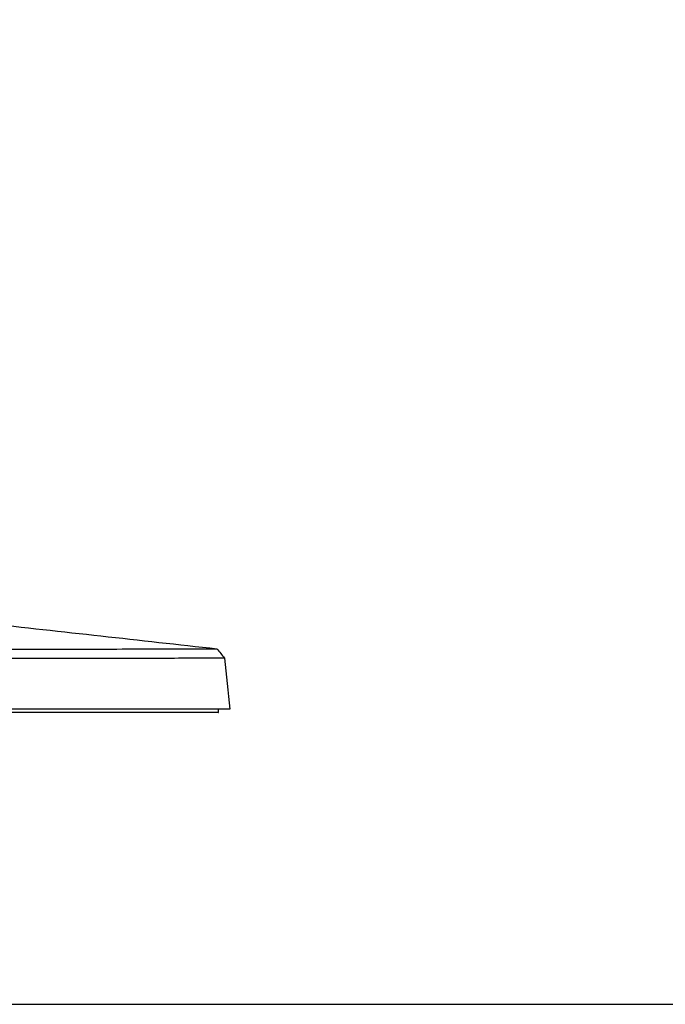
# Model space of a CAD drawing. Header units: millimetres. Extents: x -409 to 409, y -540 to 540.
# Tile 6 of 11: x -195 to 0, y -540 to -242. Entities that reach past the tile are written whole.
import ezdxf

# ---------------------------------------------------------------- set-up
doc = ezdxf.new("R2010")
doc.units = ezdxf.units.MM
for name, color, linetype, true_color in [('Make2D$Visible$Curves$Cast Base Assembly_D$TDL0715_02_PT01_R04_Cast_Base_D', 7, 'Continuous', 0xffffff), ('Make2D$Visible$Curves$Cast Base Assembly_D$TDL0715_02_PT09_R01_Footpad', 7, 'Continuous', 0xffffff), ('TDL0715_02_PT02_R02_Base_Tube_D', 7, 'Continuous', 0xffffff)]:
    doc.layers.add(name, color=color, linetype=linetype, true_color=true_color)

msp = doc.modelspace()

# ---------------------------------------------------------------- linework, layer by layer
at = {"layer": 'Make2D$Visible$Curves$Cast Base Assembly_D$TDL0715_02_PT01_R04_Cast_Base_D', "color": 18, "true_color": 0x000000}
for points in [[(-205.6, -424.78), (-182.23, -427.37), (-158.86, -429.96), (-135.49, -432.56)], [(-135.49, -432.56), (-134.73, -433.5), (-133.98, -434.44), (-133.22, -435.38)], [(-135.49, -432.56), (-135.49, -432.56), (-135.49, -432.56), (-135.49, -432.56)], [(-133.22, -435.38), (-132.68, -440.52), (-132.14, -445.65), (-131.6, -450.78)]]:
    msp.add_open_spline(points, degree=3, dxfattribs=at)
for points, degree, knots in [([(-221.6, -432.64), (-216.11, -432.64), (-210.65, -432.64), (-202.52, -432.64), (-199.81, -432.64), (-194.43, -432.64), (-191.73, -432.64), (-183.86, -432.63), (-178.9, -432.63), (-169.52, -432.63), (-165.04, -432.62), (-157.06, -432.62), (-153.48, -432.62), (-147.11, -432.61), (-144.4, -432.6), (-140.06, -432.59), (-138.38, -432.59), (-136.1, -432.57), (-135.51, -432.57), (-135.49, -432.56), (-135.49, -432.56), (-135.49, -432.56)], 3, [0.0025162, 0.0025162, 0.0025162, 0.0025162, 0.0650162, 0.0650162, 0.0962662, 0.0962662, 0.1275162, 0.1275162, 0.1900162, 0.1900162, 0.2525162, 0.2525162, 0.3150162, 0.3150162, 0.3775162, 0.3775162, 0.4400162, 0.4400162, 0.5025162, 0.5025162, 0.5043571, 0.5043571, 0.5043571, 0.5043571]), ([(-133.22, -435.38), (-133.23, -435.39), (-133.82, -435.4), (-136.14, -435.42), (-137.85, -435.43), (-142.3, -435.44), (-145.08, -435.44), (-151.6, -435.45), (-155.28, -435.45), (-163.48, -435.46), (-168.07, -435.46), (-177.71, -435.47), (-182.81, -435.47), (-190.89, -435.47), (-193.67, -435.47), (-199.2, -435.48), (-201.99, -435.48), (-210.34, -435.48), (-215.96, -435.48), (-221.6, -435.48)], 3, [0.4887381, 0.4887381, 0.4887381, 0.4887381, 0.5526459, 0.5526459, 0.6165536, 0.6165536, 0.6804613, 0.6804613, 0.7443691, 0.7443691, 0.8082768, 0.8082768, 0.8721845, 0.8721845, 0.9041384, 0.9041384, 0.9360923, 0.9360923, 1, 1, 1, 1]), ([(-135.1, -450.78), (-136.5, -450.78), (-138.45, -450.78), (-141.82, -450.78), (-146.74, -450.78), (-149.2, -450.78), (-152.01, -450.78), (-154.83, -450.78), (-157.96, -450.78), (-161.1, -450.78), (-164.54, -450.78), (-167.97, -450.78), (-171.66, -450.78), (-179.03, -450.78), (-187.18, -450.78), (-195.32, -450.78), (-203.97, -450.78), (-212.68, -450.78), (-221.6, -450.78)], 2, [0.5888839, 0.5888839, 0.5888839, 0.625, 0.625, 0.6875, 0.6875, 0.71875, 0.71875, 0.75, 0.75, 0.78125, 0.78125, 0.8125, 0.8125, 0.875, 0.875, 0.9375, 0.9375, 1, 1, 1]), ([(-131.6, -450.78), (-131.6, -450.78), (-132.04, -450.78), (-132.48, -450.78), (-133.35, -450.78), (-134.08, -450.78), (-135.1, -450.78)], 2, [0.5, 0.5, 0.5, 0.53125, 0.53125, 0.5625, 0.5625, 0.58888391, 0.58888391, 0.58888391])]:
    msp.add_open_spline(points, degree=degree, knots=knots, dxfattribs=at)
at = {"layer": 'Make2D$Visible$Curves$Cast Base Assembly_D$TDL0715_02_PT09_R01_Footpad', "color": 18, "true_color": 0x000000}
msp.add_rational_spline([(-135.1, -451.78), (-135.1, -451.78), (-221.6, -451.78), (-308.1, -451.78), (-308.1, -451.78)], [1, 0.707106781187, 1, 0.707106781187, 1], degree=2, knots=[0, 0, 0, 135.873882, 135.873882, 271.747765, 271.747765, 271.747765], dxfattribs=at)
msp.add_open_spline([(-135.1, -450.78), (-135.1, -451.28), (-135.1, -451.78)], degree=2, dxfattribs=at)
at = {"layer": 'TDL0715_02_PT02_R02_Base_Tube_D', "color": 18, "true_color": 0x000000}
msp.add_lwpolyline([(-408.85, -540.04), (408.85, -540.04), (408.85, 540.04), (-408.85, 540.04)], close=True, dxfattribs=at)

doc.saveas('drawing.dxf')
